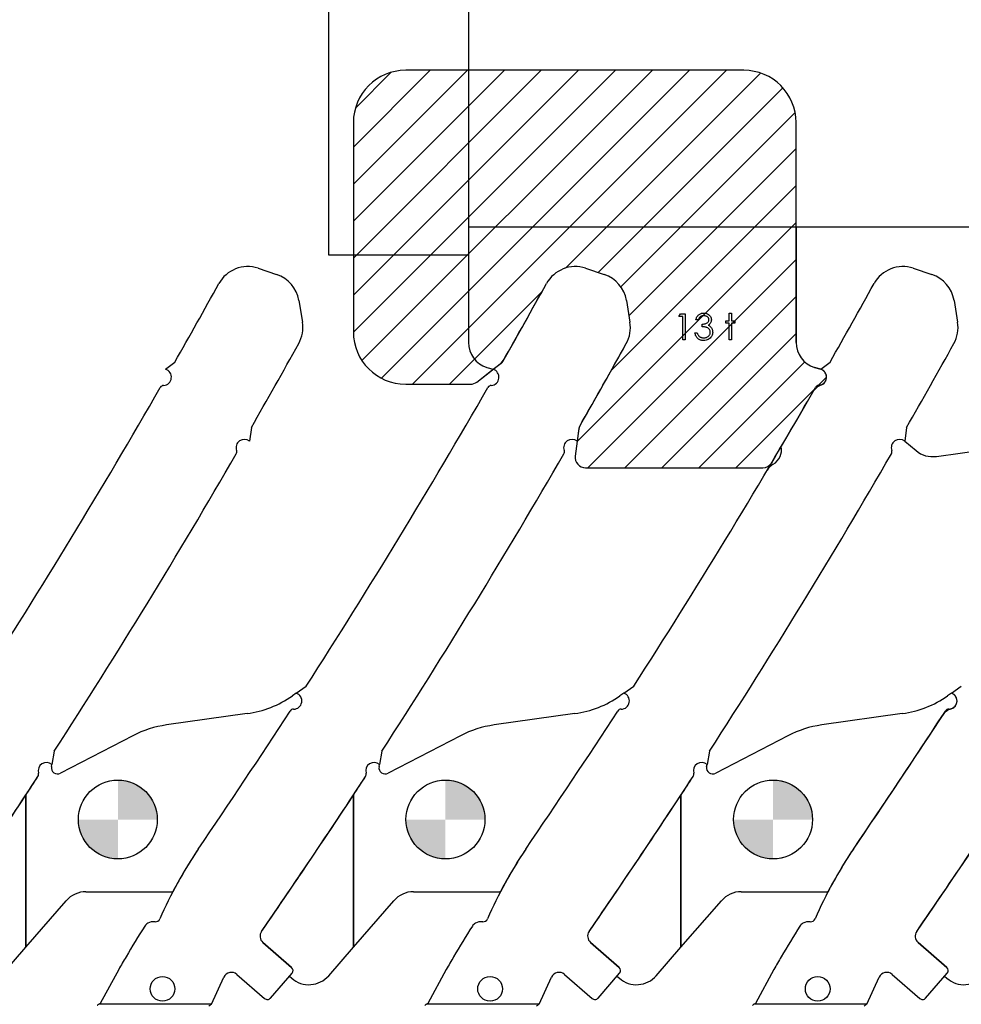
# Model space of a CAD drawing. Header units: inches. Extents: x 0.1 to 87.3, y 0.1 to 33.9.
# Tile 43 of 161: x 4.8 to 8.2, y 24.5 to 28.1. Entities that reach past the tile are written whole.
import ezdxf

# ---------------------------------------------------------------- set-up
doc = ezdxf.new("R2010")
doc.units = ezdxf.units.IN
doc.header["$MEASUREMENT"] = 0
doc.layers.add('NOTES', color=5, linetype='Continuous')

# ---------------------------------------------------------------- blocks, each defined once
blk = doc.blocks.new('SW_HATCH_14')
at = {"color": 0, "linetype": 'Continuous', "lineweight": 18}
for p, q in [((0.1398, 0.0072), (-0.136, -0.2686)), ((0.2724, 0.0072), (-0.136, -0.4012)), ((0.405, 0.0072), (-0.136, -0.5338)), ((0.5375, 0.0072), (-0.136, -0.6664)), ((0.6701, 0.0072), (-0.136, -0.7989)), ((0.8027, 0.0072), (-0.136, -0.9315)), ((0, 0), (-0.1288, -0.1288)), ((0.9353, 0.0072), (-0.1052, -1.0333)), ((1.0679, 0.0072), (-0.0357, -1.0963)), ((1.2004, 0.0072), (0.0754, -1.1178)), ((1.3231, -0.0028), (0.6243, -0.7016)), ((1.4028, -0.0556), (0.7412, -0.7172)), ((1.4467, -0.1443), (0.8224, -0.7686)), ((1.4502, -0.2734), (0.8513, -0.8722)), ((1.4502, -0.4059), (0.7887, -1.0674)), ((1.4502, -0.5385), (0.6658, -1.3229)), ((1.4502, -0.6711), (0.7039, -1.4175)), ((0.54, -0.7859), (0.208, -1.1178)), ((1.4502, -0.8037), (0.8364, -1.4175)), ((1.4502, -0.9363), (0.969, -1.4175)), ((1.4814, -1.0377), (1.1016, -1.4175)), ((1.5595, -1.0921), (1.5292, -1.1225)), ((1.5169, -1.1348), (1.2342, -1.4175))]:
    blk.add_line(p, q, dxfattribs=at)
blk = doc.blocks.new('SW_DOWELSYMBOL_26')
at = {"linetype": 'Continuous', "lineweight": 18}
h = blk.add_hatch(color=0, dxfattribs=at)
edge = h.paths.add_edge_path(flags=0)
edge.add_arc((0, 0), 0.1414, 0, 90)
edge.add_line((0, 0.1414), (0, 0))
edge.add_line((0, 0), (0.1414, 0))
h = blk.add_hatch(color=0, dxfattribs=at)
edge = h.paths.add_edge_path(flags=0)
edge.add_arc((0, 0), 0.1414, 180, 270)
edge.add_line((0, -0.1414), (0, 0))
edge.add_line((0, 0), (-0.1414, 0))
at = {"layer": 'NOTES', "color": 0}
blk.add_circle((0, 0), 0.1414, dxfattribs=at)
blk = doc.blocks.new('SW_DOWELSYMBOL_27')
at = {"linetype": 'Continuous', "lineweight": 18}
h = blk.add_hatch(color=0, dxfattribs=at)
edge = h.paths.add_edge_path(flags=0)
edge.add_arc((0, 0), 0.1414, 0, 90)
edge.add_line((0, 0.1414), (0, 0))
edge.add_line((0, 0), (0.1414, 0))
h = blk.add_hatch(color=0, dxfattribs=at)
edge = h.paths.add_edge_path(flags=0)
edge.add_arc((0, 0), 0.1414, 180, 270)
edge.add_line((0, -0.1414), (0, 0))
edge.add_line((0, 0), (-0.1414, 0))
at = {"layer": 'NOTES', "color": 0}
blk.add_circle((0, 0), 0.1414, dxfattribs=at)
blk = doc.blocks.new('SW_DOWELSYMBOL_28')
at = {"linetype": 'Continuous', "lineweight": 18}
h = blk.add_hatch(color=0, dxfattribs=at)
edge = h.paths.add_edge_path(flags=0)
edge.add_arc((0, 0), 0.1414, 0, 90)
edge.add_line((0, 0.1414), (0, 0))
edge.add_line((0, 0), (0.1414, 0))
h = blk.add_hatch(color=0, dxfattribs=at)
edge = h.paths.add_edge_path(flags=0)
edge.add_arc((0, 0), 0.1414, 180, 270)
edge.add_line((0, -0.1414), (0, 0))
edge.add_line((0, 0), (-0.1414, 0))
at = {"layer": 'NOTES', "color": 0}
blk.add_circle((0, 0), 0.1414, dxfattribs=at)

msp = doc.modelspace()

# ---------------------------------------------------------------- linework, layer by layer
at = {"color": 6}
for p, q in [((5.888685, 27.227365), (5.888685, 29.727365)), ((6.388685, 29.727365), (6.388685, 27.227365)), ((6.388685, 27.227365), (5.888685, 27.227365))]:
    msp.add_line(p, q, dxfattribs=at)
at = {"color": 7, "linetype": 'Continuous', "lineweight": 25}
for p, q in [((7.374935, 27.889865), (6.163685, 27.889865)), ((7.374935, 27.889865), (6.163685, 27.889865)), ((5.976185, 27.702365), (5.976185, 26.952365)), ((5.976185, 27.702365), (5.976185, 26.952365)), ((7.562435, 26.914773), (7.562435, 27.702365)), ((7.562435, 27.327365), (7.562435, 27.702365)), ((8.323685, 27.327365), (6.388685, 27.327365)), ((7.562435, 27.327365), (7.562435, 26.914773)), ((5.634811, 27.18035), (5.701432, 27.158236)), ((6.808561, 27.18035), (6.875182, 27.158236)), ((6.808561, 27.18035), (6.875182, 27.158236)), ((7.982311, 27.18035), (8.048932, 27.158236)), ((7.982311, 27.18035), (8.048932, 27.158236)), ((5.780768, 27.065308), (5.793629, 26.987107)), ((6.954518, 27.065308), (6.967379, 26.987107)), ((6.954518, 27.065308), (6.967379, 26.987107)), ((8.128268, 27.065308), (8.141129, 26.987107)), ((8.128268, 27.065308), (8.141129, 26.987107)), ((5.303422, 26.818306), (5.336701, 26.844274)), ((6.418853, 26.7728), (6.508109, 26.842446)), ((6.418853, 26.7728), (6.477172, 26.818306)), ((6.477172, 26.818306), (6.501079, 26.83696)), ((7.650922, 26.818306), (7.628619, 26.825167)), ((7.628619, 26.825167), (7.650922, 26.818306)), ((7.650922, 26.818306), (7.684201, 26.844274)), ((7.650922, 26.818306), (7.684201, 26.844274)), ((6.163685, 26.764865), (6.395784, 26.764865)), ((6.163685, 26.764865), (6.395784, 26.764865)), ((5.610755, 26.609613), (5.604361, 26.560298)), ((6.784123, 26.606668), (6.771267, 26.50752)), ((7.958255, 26.609613), (7.951861, 26.560298)), ((7.958255, 26.609613), (7.951861, 26.560298)), ((6.782978, 26.597838), (6.778111, 26.560298)), ((6.778111, 26.560298), (6.771267, 26.50752)), ((7.951861, 26.560298), (7.992208, 26.526822)), ((8.065118, 26.506134), (8.323685, 26.542473)), ((6.808456, 26.465198), (7.44275, 26.465198)), ((6.808456, 26.465198), (7.44275, 26.465198)), ((5.771865, 25.657831), (5.757692, 25.647962)), ((5.771865, 25.657831), (5.806931, 25.682248)), ((6.945615, 25.657831), (6.931442, 25.647962)), ((6.945615, 25.657831), (6.980681, 25.682248)), ((8.119365, 25.657831), (8.105192, 25.647962)), ((8.119365, 25.657831), (8.154431, 25.682248)), ((5.595596, 25.584356), (5.306648, 25.543747)), ((6.769346, 25.584356), (6.480398, 25.543747)), ((7.943096, 25.584356), (7.654148, 25.543747)), ((5.185902, 25.50514), (4.926994, 25.370578)), ((6.359652, 25.50514), (6.100744, 25.370578)), ((7.533402, 25.50514), (7.274494, 25.370578)), ((4.904583, 25.44929), (4.895853, 25.402002)), ((6.078333, 25.44929), (6.069603, 25.402002)), ((7.252083, 25.44929), (7.243353, 25.402002)), ((4.894492, 25.394627), (4.895853, 25.402002)), ((6.068242, 25.394627), (6.069603, 25.402002)), ((7.241992, 25.394627), (7.243353, 25.402002)), ((4.802435, 24.746983), (4.802435, 25.292427)), ((4.802435, 25.292427), (4.802435, 24.746983)), ((5.976185, 24.746983), (5.976185, 25.292427)), ((5.976185, 25.292427), (5.976185, 24.746983)), ((7.149935, 24.746983), (7.149935, 25.292427)), ((7.149935, 25.292427), (7.149935, 24.746983)), ((4.802435, 24.746983), (4.947439, 24.913956)), ((5.018223, 24.946235), (5.327829, 24.946235)), ((5.976185, 24.746983), (6.121189, 24.913956)), ((6.191973, 24.946235), (6.501579, 24.946235)), ((7.149935, 24.746983), (7.294939, 24.913956)), ((7.365723, 24.946235), (7.675329, 24.946235)), ((4.714078, 24.64524), (4.802435, 24.746983)), ((5.755052, 24.675001), (5.652005, 24.76449)), ((5.652005, 24.76449), (5.755052, 24.675001)), ((5.887828, 24.64524), (5.976185, 24.746983)), ((6.928802, 24.675001), (6.825755, 24.76449)), ((6.825755, 24.76449), (6.928802, 24.675001)), ((7.061578, 24.64524), (7.149935, 24.746983)), ((8.102552, 24.675001), (7.999505, 24.76449)), ((7.999505, 24.76449), (8.102552, 24.675001)), ((5.135604, 24.66743), (5.069108, 24.545719)), ((6.309354, 24.66743), (6.242858, 24.545719)), ((7.483104, 24.66743), (7.416608, 24.545719)), ((5.46787, 24.542655), (5.51267, 24.63991)), ((5.55885, 24.64985), (5.658248, 24.56353)), ((5.679075, 24.564997), (5.756519, 24.654173)), ((5.756519, 24.654173), (5.747079, 24.643303)), ((5.747079, 24.643303), (5.755573, 24.635927)), ((6.64162, 24.542655), (6.68642, 24.63991)), ((6.7326, 24.64985), (6.831998, 24.56353)), ((6.852825, 24.564997), (6.930269, 24.654173)), ((6.930269, 24.654173), (6.920829, 24.643303)), ((6.920829, 24.643303), (6.929323, 24.635927)), ((7.81537, 24.542655), (7.86017, 24.63991)), ((7.90635, 24.64985), (8.005748, 24.56353)), ((8.026575, 24.564997), (8.104019, 24.654173)), ((8.104019, 24.654173), (8.094579, 24.643303)), ((8.094579, 24.643303), (8.103073, 24.635927)), ((5.069108, 24.545719), (5.063998, 24.542655)), ((5.46787, 24.542655), (5.063998, 24.542655)), ((6.242858, 24.545719), (6.237748, 24.542655)), ((6.64162, 24.542655), (6.237748, 24.542655)), ((7.416608, 24.545719), (7.411498, 24.542655)), ((7.81537, 24.542655), (7.411498, 24.542655))]:
    msp.add_line(p, q, dxfattribs=at)
at = {"color": 2, "linetype": 'Continuous', "lineweight": 25}
for p, q in [((6.388685, 27.327365), (6.388685, 26.914773)), ((6.454869, 26.825167), (6.477172, 26.818306))]:
    msp.add_line(p, q, dxfattribs=at)
at = {"color": 7, "linetype": 'Continuous', "flags": 128}
for points in [[(7.147762, 27.017536), (7.165088, 27.017536), (7.165088, 27.017536), (7.165088, 26.923786), (7.165088, 26.923786), (7.156674, 26.923786), (7.156674, 26.923786), (7.156674, 27.007921), (7.156674, 27.007921), (7.142251, 27.007921), (7.142251, 27.007921), (7.147754, 27.017536)], [(7.211966, 26.995901), (7.203549, 26.995901), (7.203549, 26.995901), (7.204282, 26.998718), (7.205183, 27.001348), (7.206216, 27.003827), (7.207418, 27.006137), (7.208751, 27.008277), (7.210254, 27.010249), (7.211906, 27.012071), (7.213709, 27.013705), (7.215625, 27.01517), (7.217634, 27.016428), (7.219719, 27.017498), (7.221897, 27.018381), (7.22417, 27.019057), (7.226517, 27.019545), (7.22894, 27.019846), (7.231456, 27.01994), (7.231456, 27.01994), (7.235119, 27.019733), (7.238649, 27.019095), (7.242048, 27.018043), (7.245335, 27.016578), (7.248377, 27.014757), (7.251044, 27.012634), (7.253354, 27.010212), (7.255307, 27.007507), (7.256847, 27.004615), (7.257955, 27.001667), (7.258612, 26.998662), (7.258838, 26.995582), (7.258838, 26.995582), (7.258669, 26.992615), (7.258162, 26.989817), (7.257298, 26.987169), (7.256096, 26.984671), (7.254556, 26.982342), (7.252678, 26.980164), (7.250462, 26.978154), (7.247889, 26.976295), (7.247889, 26.976295), (7.250837, 26.974774), (7.253523, 26.972933), (7.255927, 26.970774), (7.258049, 26.968295), (7.258049, 26.968295), (7.259364, 26.966417), (7.26049, 26.964464), (7.261467, 26.962473), (7.262256, 26.960407), (7.262857, 26.958304), (7.263289, 26.956144), (7.263552, 26.953909), (7.263645, 26.951637), (7.263645, 26.951637), (7.263383, 26.947712), (7.262575, 26.943881), (7.261242, 26.940125), (7.259364, 26.936481), (7.257035, 26.933082), (7.254331, 26.930096), (7.251213, 26.927504), (7.24772, 26.925326), (7.243926, 26.923598), (7.239907, 26.922378), (7.235663, 26.921626), (7.231212, 26.921382), (7.231212, 26.921382), (7.228208, 26.921495), (7.225315, 26.921814), (7.222555, 26.922378), (7.219926, 26.923147), (7.217428, 26.924124), (7.215061, 26.925326), (7.212808, 26.926753), (7.210686, 26.928406), (7.208714, 26.930265), (7.20693, 26.932331), (7.205315, 26.934603), (7.203887, 26.937082), (7.202629, 26.939749), (7.201559, 26.942641), (7.200657, 26.945721), (7.199944, 26.949026), (7.199944, 26.949026), (7.208357, 26.949026), (7.208357, 26.949026), (7.209033, 26.946867), (7.209766, 26.944857), (7.210592, 26.942998), (7.211475, 26.941308), (7.212414, 26.939768), (7.213446, 26.938378), (7.214536, 26.937139), (7.2157, 26.936068), (7.2157, 26.936068), (7.217296, 26.934885), (7.218987, 26.933852), (7.220789, 26.932969), (7.222686, 26.932275), (7.224696, 26.931711), (7.226818, 26.931317), (7.229034, 26.931073), (7.231363, 26.930998), (7.231363, 26.930998), (7.233992, 26.931091), (7.23649, 26.931373), (7.238856, 26.931824), (7.241091, 26.932481), (7.243175, 26.933307), (7.245147, 26.93434), (7.246969, 26.935542), (7.248678, 26.936932), (7.250218, 26.938453), (7.251551, 26.940031), (7.252678, 26.941665), (7.253598, 26.943374), (7.254312, 26.945139), (7.254819, 26.946979), (7.255138, 26.948876), (7.255232, 26.950829), (7.255232, 26.950829), (7.255025, 26.95344), (7.254424, 26.955975), (7.25341, 26.958416), (7.251983, 26.960764), (7.250218, 26.962942), (7.248189, 26.964839), (7.245861, 26.966436), (7.243269, 26.96775), (7.241823, 26.968314), (7.24017, 26.968821), (7.238349, 26.969253), (7.236321, 26.969647), (7.234123, 26.969985), (7.231738, 26.970267), (7.229147, 26.970492), (7.226386, 26.970661), (7.226386, 26.970661), (7.226386, 26.980276), (7.226386, 26.980276), (7.22986, 26.980408), (7.233165, 26.98084), (7.236321, 26.981516), (7.239307, 26.982492), (7.24203, 26.983676), (7.24434, 26.985009), (7.246255, 26.986493), (7.247776, 26.988126), (7.248941, 26.989892), (7.249767, 26.991713), (7.250255, 26.993629), (7.250424, 26.99562), (7.250424, 26.99562), (7.250349, 26.997085), (7.250086, 26.998512), (7.249673, 26.999864), (7.249091, 27.001197), (7.24834, 27.002456), (7.24742, 27.003676), (7.24633, 27.004841), (7.245072, 27.005949), (7.243701, 27.006982), (7.242236, 27.007864), (7.240677, 27.008615), (7.239025, 27.009235), (7.237297, 27.009705), (7.235475, 27.010043), (7.23356, 27.010249), (7.231569, 27.010324), (7.231569, 27.010324), (7.228377, 27.010118), (7.225391, 27.009498), (7.222649, 27.008484), (7.220113, 27.007038), (7.21893, 27.006137), (7.217803, 27.005104), (7.216714, 27.003939), (7.215681, 27.002606), (7.214667, 27.001141), (7.213728, 26.999545), (7.212827, 26.997798), (7.211963, 26.995901)], [(7.322549, 27.01994), (7.330953, 27.01994), (7.330953, 27.01994), (7.330953, 26.992296), (7.330953, 26.992296), (7.342972, 26.992296), (7.342972, 26.992296), (7.342972, 26.983882), (7.342972, 26.983882), (7.330953, 26.983882), (7.330953, 26.983882), (7.330953, 26.923786), (7.330953, 26.923786), (7.32254, 26.923786), (7.32254, 26.923786), (7.32254, 26.983882), (7.32254, 26.983882), (7.31052, 26.983882), (7.31052, 26.983882), (7.31052, 26.992296), (7.31052, 26.992296), (7.32254, 26.992296), (7.32254, 26.992296), (7.32254, 27.01994)]]:
    msp.add_lwpolyline(points, dxfattribs=at)
at = {"color": 7, "linetype": 'Continuous', "lineweight": 25}
for centre, radius in [((5.132435, 25.204865), 0.141375), ((6.306185, 25.204865), 0.141375), ((7.479935, 25.204865), 0.141375), ((5.292424, 24.598057), 0.044291), ((6.466174, 24.598057), 0.044291), ((7.639924, 24.598057), 0.044291)]:
    msp.add_circle(centre, radius, dxfattribs=at)
for centre, radius, start, end in [((6.163685, 27.702365), 0.1875, 90, 180), ((6.163685, 27.702365), 0.1875, 90, 180), ((7.374935, 27.702365), 0.1875, 0, 90), ((7.374935, 27.702365), 0.1875, 0, 90), ((5.597602, 27.068254), 0.11811, 71.637066, 151.104254), ((6.771352, 27.068254), 0.11811, 71.637066, 151.104254), ((6.771352, 27.068254), 0.11811, 71.637066, 151.104254), ((7.945102, 27.068254), 0.11811, 71.637066, 151.104254), ((7.945102, 27.068254), 0.11811, 71.637066, 151.104254), ((5.664223, 27.04614), 0.11811, 9.339864, 71.637066), ((6.837973, 27.04614), 0.11811, 9.339864, 71.637066), ((6.837973, 27.04614), 0.11811, 9.339864, 71.637066), ((8.011723, 27.04614), 0.11811, 9.339864, 71.637066), ((8.011723, 27.04614), 0.11811, 9.339864, 71.637066), ((-16.384931, 39.201135), 24.990425, 330.3655985, 331.1042539), ((-15.211181, 39.201135), 24.990425, 330.3724114, 331.1042539), ((-15.211181, 39.201135), 24.990425, 330.3928876, 331.1042539), ((-14.037431, 39.201135), 24.990425, 330.3655985, 331.1042539), ((-14.037431, 39.201135), 24.990425, 330.3655985, 331.1042539), ((5.677085, 26.967939), 0.11811, 330.992012, 9.339864), ((6.850835, 26.967939), 0.11811, 330.992012, 9.339864), ((6.850835, 26.967939), 0.11811, 330.992012, 9.339864), ((8.024585, 26.967939), 0.11811, 330.992012, 9.339864), ((8.024585, 26.967939), 0.11811, 330.992012, 9.339864), ((6.163685, 26.952365), 0.1875, 180, 270), ((6.163685, 26.952365), 0.1875, 180, 270), ((-16.384931, 39.201135), 25.344756, 330.2108408, 330.9920122), ((-15.211181, 39.201135), 25.344756, 330.2175524, 330.9920122), ((-15.211181, 39.201135), 25.344756, 330.2376512, 330.9920122), ((7.656185, 26.914773), 0.09375, 180, 252.900071), ((7.656185, 26.914773), 0.09375, 180, 252.900071), ((-14.037431, 39.201135), 25.344756, 330.2108408, 330.9920122), ((-14.037431, 39.201135), 25.344756, 330.2108408, 330.9920122), ((5.29474, 26.790084), 0.029528, 273.518177, 72.900071), ((6.46849, 26.790084), 0.029528, 273.518177, 72.900071), ((6.498882, 26.854272), 0.015, 307.964598, 330.372411), ((6.498882, 26.854272), 0.015, 307.964598, 330.372411), ((7.64224, 26.790084), 0.029528, 273.518177, 72.900071), ((7.64224, 26.790084), 0.029528, 291.155483, 72.900071), ((-16.384931, 39.201135), 24.990425, 327.2508033, 330.1251622), ((5.297458, 26.745876), 0.014764, 93.518177, 150.125162), ((-15.211181, 39.201135), 24.990425, 327.2508033, 330.1251622), ((6.395784, 26.802365), 0.0375, 270, 307.964598), ((6.395784, 26.802365), 0.0375, 270, 307.964598), ((6.471208, 26.745876), 0.014764, 93.518177, 150.125162), ((-14.037431, 39.201135), 24.990425, 329.4096975, 330.1251622), ((7.644958, 26.745876), 0.014764, 93.518177, 150.125162), ((7.644958, 26.745876), 0.014764, 93.518177, 150.125162), ((-14.037431, 39.201135), 24.990425, 327.2508033, 330.0809612), ((6.798999, 26.604739), 0.015, 150.217552, 172.611841), ((6.798999, 26.604739), 0.015, 150.217552, 172.611841), ((5.585506, 26.537574), 0.029528, 50.317419, 199.524822), ((6.759256, 26.537574), 0.029528, 50.317419, 199.524822), ((7.933006, 26.537574), 0.029528, 50.317419, 199.524822), ((-16.384931, 39.201135), 25.344756, 327.1397816, 329.9650774), ((5.543762, 26.522771), 0.014764, 329.965077, 19.524822), ((-15.211181, 39.201135), 25.344756, 327.1397816, 329.9650774), ((6.717512, 26.522771), 0.014764, 329.965077, 19.524822), ((6.808456, 26.502698), 0.0375, 172.611841, 270), ((6.808456, 26.502698), 0.0375, 172.611841, 270), ((-14.037431, 39.201135), 25.344756, 327.1397816, 329.9650774), ((7.891262, 26.522771), 0.014764, 329.965077, 19.524822), ((8.05207, 26.598971), 0.09375, 230.317419, 278), ((7.44275, 26.502698), 0.0375, 270, 329.409697), ((7.44275, 26.502698), 0.0375, 270, 329.409697), ((5.76205, 25.629983), 0.029528, 270.085049, 70.584172), ((5.76205, 25.629983), 0.029528, 270.085049, 70.584172), ((6.9358, 25.629983), 0.029528, 270.085049, 70.584172), ((6.9358, 25.629983), 0.029528, 270.085049, 70.584172), ((8.10955, 25.629983), 0.029528, 270.085049, 70.584172), ((8.10955, 25.629983), 0.029528, 287.831202, 70.584172), ((5.543407, 25.955707), 0.375, 278, 304.849803), ((6.717157, 25.955707), 0.375, 278, 304.849803), ((7.890907, 25.955707), 0.375, 278, 304.849803), ((-15.211181, 39.201135), 24.990425, 325.6467705, 327.0091757), ((-15.211181, 39.201135), 24.990425, 325.6467705, 327.0091757), ((5.762116, 25.585692), 0.014764, 90.085049, 147.009176), ((5.762116, 25.585692), 0.014764, 90.085049, 147.009176), ((-14.037431, 39.201135), 24.990425, 325.6467705, 327.0091757), ((-14.037431, 39.201135), 24.990425, 325.6467705, 327.0091757), ((6.935866, 25.585692), 0.014764, 90.085049, 147.009176), ((6.935866, 25.585692), 0.014764, 90.085049, 147.009176), ((-12.863681, 39.201135), 24.990425, 325.6467705, 327.0091757), ((8.136964, 25.544756), 0.06, 107.831202, 146.964704), ((8.109616, 25.585692), 0.014764, 90.085049, 147.009176), ((8.109616, 25.585692), 0.014764, 90.085049, 147.009176), ((-12.863681, 39.201135), 24.990425, 325.6467705, 326.9647042), ((5.358838, 25.172397), 0.375, 98, 117.462262), ((6.532588, 25.172397), 0.375, 98, 117.462262), ((7.706338, 25.172397), 0.375, 98, 117.462262), ((4.876435, 25.379758), 0.029528, 48.880181, 196.113009), ((4.876435, 25.379758), 0.029528, 48.880181, 196.113009), ((6.050185, 25.379758), 0.029528, 48.880181, 196.113009), ((6.050185, 25.379758), 0.029528, 48.880181, 196.113009), ((7.223935, 25.379758), 0.029528, 48.880181, 196.113009), ((7.223935, 25.379758), 0.029528, 48.880181, 196.113009), ((4.833883, 25.367466), 0.014764, 326.89754, 16.113009), ((4.833883, 25.367466), 0.014764, 326.89754, 16.113009), ((4.916618, 25.390542), 0.0225, 169.540782, 297.462262), ((6.007633, 25.367466), 0.014764, 326.89754, 16.113009), ((6.007633, 25.367466), 0.014764, 326.89754, 16.113009), ((6.090368, 25.390542), 0.0225, 169.540782, 297.462262), ((7.181383, 25.367466), 0.014764, 326.89754, 16.113009), ((7.181383, 25.367466), 0.014764, 326.89754, 16.113009), ((7.264118, 25.390542), 0.0225, 169.540782, 297.462262), ((-16.384931, 39.201135), 25.344756, 325.384301, 326.8975404), ((-16.384931, 39.201135), 25.344756, 326.7166078, 326.8975404), ((-15.211181, 39.201135), 25.344756, 325.384301, 326.8975404), ((-15.211181, 39.201135), 25.344756, 326.7166078, 326.8975404), ((-14.037431, 39.201135), 25.344756, 325.384301, 326.8975404), ((-14.037431, 39.201135), 25.344756, 326.7166078, 326.8975404), ((-12.863681, 39.201135), 25.344756, 325.384301, 326.8975404), ((-16.384931, 39.201135), 25.344756, 325.384301, 326.7166078), ((-15.211181, 39.201135), 25.344756, 325.384301, 326.7166078), ((-14.037431, 39.201135), 25.344756, 325.384301, 326.7166078), ((-12.863681, 39.201135), 25.344756, 325.384301, 326.7166078), ((6.730138, 24.217706), 1.578856, 146.060592, 156.426541), ((6.730138, 24.217706), 1.578856, 146.060592, 152.524948), ((7.903888, 24.217706), 1.578856, 146.060592, 156.426541), ((7.903888, 24.217706), 1.578856, 146.060592, 152.524948), ((9.077638, 24.217706), 1.578856, 146.060592, 156.426541), ((9.077638, 24.217706), 1.578856, 146.060592, 152.524948), ((5.018223, 24.852485), 0.09375, 90, 139.028), ((5.327829, 24.934985), 0.01125, 82.188738, 90), ((6.191973, 24.852485), 0.09375, 90, 139.028), ((6.501579, 24.934985), 0.01125, 82.188738, 90), ((7.365723, 24.852485), 0.09375, 90, 139.028), ((7.675329, 24.934985), 0.01125, 82.188738, 90), ((5.267109, 24.856081), 0.017382, 265.692821, 336.426541), ((6.440859, 24.856081), 0.017382, 265.692821, 336.426541), ((7.614609, 24.856081), 0.017382, 265.692821, 336.426541), ((8.531789, 22.73805), 3.905967, 147.739348, 149.629084), ((5.253761, 24.807184), 0.029528, 118.651586, 147.739348), ((5.262255, 24.791637), 0.047244, 85.692394, 118.651586), ((9.705539, 22.73805), 3.905967, 147.739348, 149.629084), ((6.427511, 24.807184), 0.029528, 118.651586, 147.739348), ((6.436005, 24.791637), 0.047244, 85.692394, 118.651586), ((10.879289, 22.73805), 3.905967, 147.739348, 149.629084), ((7.601261, 24.807184), 0.029528, 118.651586, 147.739348), ((7.609755, 24.791637), 0.047244, 85.692394, 118.651586), ((5.671366, 24.786785), 0.029528, 145.384301, 229.028), ((5.671366, 24.786785), 0.029528, 145.384301, 229.028), ((6.845116, 24.786785), 0.029528, 145.384301, 229.028), ((6.845116, 24.786785), 0.029528, 145.384301, 229.028), ((8.018866, 24.786785), 0.029528, 145.384301, 229.028), ((8.018866, 24.786785), 0.029528, 145.384301, 229.028), ((6.122963, 24.127999), 1.125107, 148.677497, 150.014763), ((7.296713, 24.127999), 1.125107, 148.677497, 150.014763), ((8.470463, 24.127999), 1.125107, 148.677497, 150.014763), ((7.57235, 23.314065), 2.787351, 150.413077, 150.952269), ((5.745372, 24.663854), 0.014764, 319.028, 49.028), ((5.745372, 24.663854), 0.014764, 319.028, 49.028), ((8.7461, 23.314065), 2.787351, 150.413077, 150.952269), ((6.919122, 24.663854), 0.014764, 319.028, 49.028), ((6.919122, 24.663854), 0.014764, 319.028, 49.028), ((9.91985, 23.314065), 2.787351, 150.413077, 150.952269), ((8.092872, 24.663854), 0.014764, 319.028, 49.028), ((8.092872, 24.663854), 0.014764, 319.028, 49.028), ((5.539489, 24.627555), 0.029528, 49.028, 155.26684), ((5.817044, 24.706711), 0.09375, 229.028, 319.028), ((6.713239, 24.627555), 0.029528, 49.028, 155.26684), ((6.990794, 24.706711), 0.09375, 229.028, 319.028), ((7.886989, 24.627555), 0.029528, 49.028, 155.26684), ((8.164544, 24.706711), 0.09375, 229.028, 319.028), ((5.667928, 24.574677), 0.014764, 229.028, 319.028), ((6.841678, 24.574677), 0.014764, 229.028, 319.028), ((8.015428, 24.574677), 0.014764, 229.028, 319.028)]:
    msp.add_arc(centre, radius, start, end, dxfattribs=at)
at = {"color": 2, "linetype": 'Continuous', "lineweight": 25}
msp.add_arc((6.482435, 26.914773), 0.09375, 180, 252.900071, dxfattribs=at)
at = {"color": 6, "linetype": 'Continuous', "lineweight": 25}
for centre, start, end in [((6.464168, 26.884264), 307.964598, 330.392888), ((7.67455, 26.70659), 111.155483, 150.080961), ((6.84248, 26.590123), 150.237651, 172.611841)]:
    msp.add_arc(centre, 0.06, start, end, dxfattribs=at)
at = {"color": 2}
for centre, start, end in [((7.45017, 26.530017), 300.430956, 10.927562), ((7.51095, 26.426548), 120.430956, 149.179719)]:
    msp.add_arc(centre, 0.06, start, end, dxfattribs=at)
at = {"color": 7, "linetype": 'Continuous', "lineweight": 25}
for points, knots in [([(5.058596, 24.539259), (5.059317, 24.539716), (5.061072, 24.540827), (5.062879, 24.541962), (5.063962, 24.542632), (5.063998, 24.542655)], [0, 0, 0, 0, 0.402596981, 0.980085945, 1, 1, 1, 1]), ([(5.46787, 24.542655), (5.46686, 24.541951), (5.464819, 24.540528), (5.461741, 24.538418), (5.459673, 24.537084), (5.458635, 24.536415)], [0, 0, 0, 0, 0.32817332, 0.66290846, 1, 1, 1, 1]), ([(6.232346, 24.539259), (6.233067, 24.539716), (6.234822, 24.540827), (6.236629, 24.541962), (6.237712, 24.542632), (6.237748, 24.542655)], [0, 0, 0, 0, 0.402596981, 0.980085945, 1, 1, 1, 1]), ([(6.64162, 24.542655), (6.64061, 24.541951), (6.638569, 24.540528), (6.635491, 24.538418), (6.633423, 24.537084), (6.632385, 24.536415)], [0, 0, 0, 0, 0.32817332, 0.66290846, 1, 1, 1, 1]), ([(7.406096, 24.539259), (7.406817, 24.539716), (7.408572, 24.540827), (7.410379, 24.541962), (7.411462, 24.542632), (7.411498, 24.542655)], [0, 0, 0, 0, 0.402596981, 0.980085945, 1, 1, 1, 1]), ([(7.81537, 24.542655), (7.81436, 24.541951), (7.812319, 24.540528), (7.809241, 24.538418), (7.807173, 24.537084), (7.806135, 24.536415)], [0, 0, 0, 0, 0.32817332, 0.66290846, 1, 1, 1, 1])]:
    msp.add_open_spline(points, degree=3, knots=knots, dxfattribs=at)

# ---------------------------------------------------------------- block references
at = {"color": 5, "linetype": 'Continuous', "lineweight": 18}
msp.add_blockref('SW_HATCH_14', (6.112214, 27.882662), dxfattribs=at)
at = {"layer": 'NOTES'}
for name, p in [('SW_DOWELSYMBOL_27', (5.132435, 25.204865)), ('SW_DOWELSYMBOL_28', (6.306185, 25.204865)), ('SW_DOWELSYMBOL_26', (7.479935, 25.204865))]:
    msp.add_blockref(name, p, dxfattribs=at)

doc.saveas('drawing.dxf')
